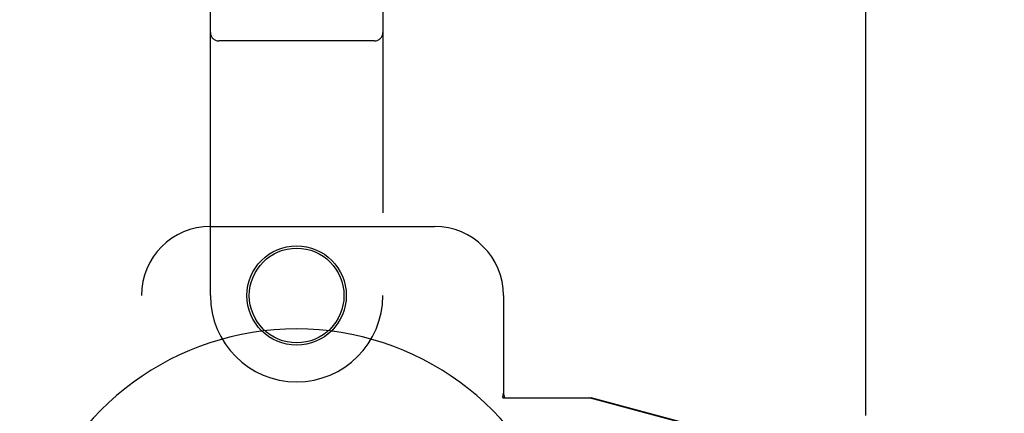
# Model space of a CAD drawing. Header units: inches. Extents: x 0 to 283, y 0 to 183.
# Tile 12 of 36: x 86.28 to 89.85, y 94.11 to 95.54. Entities that reach past the tile are written whole.
import ezdxf

# ---------------------------------------------------------------- set-up
doc = ezdxf.new("R2010")
doc.units = ezdxf.units.IN
doc.header["$LTSCALE"] = 15.583333
doc.header["$MEASUREMENT"] = 0
doc.linetypes.add('HIDDEN', pattern=[0.2, 0.1, -0.1])
doc.layers.add('DEFAULT_2', color=8, linetype='HIDDEN')
doc.layers.add('LEFTHAND_DOOR_ASSEMBLY', color=7, linetype='CONTINUOUS')

msp = doc.modelspace()

# ---------------------------------------------------------------- linework, layer by layer
at = {"layer": 'DEFAULT_2', "color": 8, "linetype": 'HIDDEN'}
msp.add_line((89.3481, 123.7126), (89.3481, 63.1156), dxfattribs=at)
at = {"layer": 'LEFTHAND_DOOR_ASSEMBLY', "color": 8, "linetype": 'HIDDEN'}
for p, q in [((86.9731, 94.5391), (86.9731, 96.3966)), ((87.5981, 96.3966), (87.5981, 94.5391)), ((87.5681, 95.4616), (87.0031, 95.4616)), ((86.9731, 94.7891), (87.7856, 94.7891)), ((86.7231, 92.2891), (86.7231, 94.5391)), ((88.0356, 94.5391), (88.0356, 94.1859)), ((88.0326, 94.1691), (88.0356, 94.1859)), ((88.0326, 94.1691), (88.3536, 94.1691)), ((88.04, 94.1691), (88.0356, 94.1859)), ((89.8433, 93.7667), (88.3459, 94.1691)), ((89.851, 93.7667), (88.3536, 94.1691))]:
    msp.add_line(p, q, dxfattribs=at)
for radius in [0.18, 0.1715]:
    msp.add_circle((87.2856, 94.5391), radius, dxfattribs=at)
for centre, radius, start, end in [((87.0031, 95.4916), 0.03, 180, 270), ((87.5681, 95.4916), 0.03, 270, 360), ((86.9731, 94.5391), 0.25, 90, 180), ((87.7856, 94.5391), 0.25, 0, 90), ((87.2856, 94.5391), 0.3125, 180, 360)]:
    msp.add_arc(centre, radius, start, end, dxfattribs=at)
at = {"layer": 'LEFTHAND_DOOR_ASSEMBLY', "color": 7, "linetype": 'Continuous'}
msp.add_arc((87.2856, 93.4141), 1.0039, 305.5066, 234.4934, dxfattribs=at)

doc.saveas('drawing.dxf')
